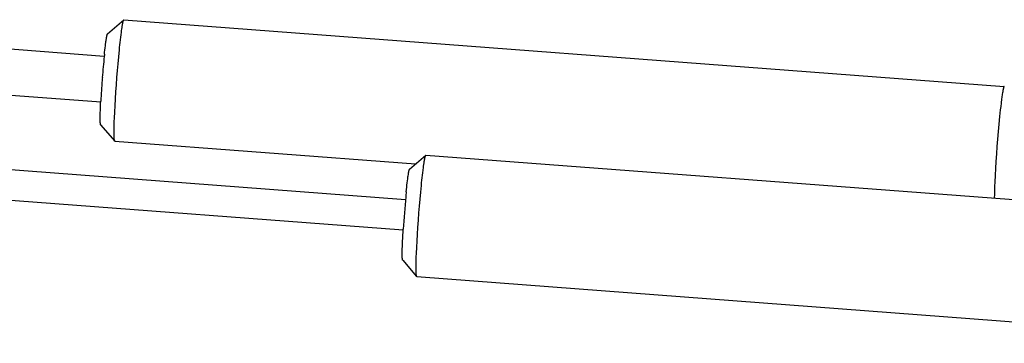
# Model space of a CAD drawing. Extents: x 0 to 1189, y 0 to 841.
# Tile 49 of 76: x 383 to 405, y 121 to 128. Entities that reach past the tile are written whole.
import ezdxf

# ---------------------------------------------------------------- set-up
doc = ezdxf.new("R2010")
doc.units = 0
doc.header["$LTSCALE"] = 65.395
doc.layers.add('mg_3_BL8', color=7, linetype='CONTINUOUS')

# ---------------------------------------------------------------- blocks, each defined once
blk = doc.blocks.new('MG_3_BL8', base_point=(356.453, 141.465))
at = {"layer": 'mg_3_BL8', "color": 2, "linetype": 'CONTINUOUS'}
for p, q in [((384.758, 127.786), (385.132, 128.109)), ((385.132, 128.109), (385.135, 128.11)), ((385.135, 128.11), (405.358, 126.578)), ((384.68, 127.267), (382.139, 127.459)), ((372.302, 127.152), (384.601, 126.22)), ((360.871, 126.309), (391.602, 123.981)), ((384.599, 125.694), (384.921, 125.319)), ((366.407, 125.187), (391.549, 123.283)), ((384.923, 125.318), (391.835, 124.794)), ((391.696, 124.674), (392.071, 124.997)), ((392.071, 124.997), (392.073, 124.998)), ((392.073, 124.998), (412.296, 123.466)), ((391.538, 122.582), (391.859, 122.207)), ((391.862, 122.206), (412.085, 120.674))]:
    blk.add_line(p, q, dxfattribs=at)
for points in [[(385.029, 127.414), (385.035, 127.472), (385.041, 127.531), (385.047, 127.589), (385.054, 127.648), (385.061, 127.706), (385.068, 127.764), (385.076, 127.823), (385.081, 127.859), (385.086, 127.895), (385.091, 127.931), (385.097, 127.967), (385.1, 127.986), (385.103, 128.005), (385.107, 128.025), (385.111, 128.044), (385.115, 128.063)], [(385.115, 128.063), (385.116, 128.066), (385.117, 128.069), (385.117, 128.071), (385.118, 128.074), (385.119, 128.077), (385.12, 128.08), (385.121, 128.083), (385.122, 128.085), (385.122, 128.088), (385.123, 128.091)], [(385.123, 128.091), (385.124, 128.095), (385.125, 128.096), (385.125, 128.096), (385.125, 128.097), (385.125, 128.098), (385.126, 128.099), (385.126, 128.099), (385.126, 128.1), (385.127, 128.101), (385.127, 128.101), (385.127, 128.102), (385.128, 128.103), (385.128, 128.103), (385.128, 128.104), (385.129, 128.105), (385.129, 128.105), (385.129, 128.106), (385.13, 128.107), (385.13, 128.107), (385.131, 128.108), (385.131, 128.108), (385.132, 128.109)], [(384.686, 127.319), (384.691, 127.366), (384.696, 127.413), (384.701, 127.46), (384.707, 127.507), (384.712, 127.546), (384.717, 127.586), (384.72, 127.608), (384.723, 127.63), (384.727, 127.653), (384.73, 127.671), (384.733, 127.689), (384.736, 127.707), (384.738, 127.717), (384.74, 127.727), (384.742, 127.737), (384.744, 127.747), (384.746, 127.754), (384.747, 127.761), (384.749, 127.767), (384.751, 127.774), (384.752, 127.776), (384.753, 127.778), (384.753, 127.78), (384.754, 127.782), (384.755, 127.783), (384.756, 127.785), (384.758, 127.786)], [(384.914, 125.343), (384.911, 125.368), (384.909, 125.393), (384.908, 125.418), (384.908, 125.443), (384.907, 125.53), (384.908, 125.616), (384.91, 125.694), (384.913, 125.772), (384.916, 125.85), (384.922, 125.992), (384.929, 126.134), (384.939, 126.292), (384.949, 126.45), (384.961, 126.616), (384.973, 126.781), (384.986, 126.94), (384.999, 127.098), (385.014, 127.256), (385.029, 127.414)], [(405.333, 126.508), (405.328, 126.482), (405.323, 126.455), (405.318, 126.428), (405.314, 126.401), (405.31, 126.374), (405.306, 126.347), (405.302, 126.32), (405.299, 126.293), (405.286, 126.189)], [(405.358, 126.578), (405.357, 126.578), (405.357, 126.578), (405.356, 126.577), (405.356, 126.577), (405.356, 126.577), (405.355, 126.577), (405.355, 126.577), (405.355, 126.576), (405.354, 126.576), (405.354, 126.576), (405.354, 126.575), (405.353, 126.575), (405.353, 126.575), (405.353, 126.574), (405.353, 126.574), (405.352, 126.573), (405.352, 126.572), (405.351, 126.571), (405.351, 126.57), (405.35, 126.569), (405.35, 126.568), (405.349, 126.567), (405.349, 126.566), (405.348, 126.565), (405.348, 126.564), (405.348, 126.564), (405.347, 126.563), (405.347, 126.562), (405.346, 126.561), (405.346, 126.558), (405.345, 126.555), (405.344, 126.553), (405.343, 126.55), (405.342, 126.547), (405.342, 126.544), (405.341, 126.542), (405.34, 126.539), (405.339, 126.535), (405.338, 126.531), (405.337, 126.527), (405.336, 126.524), (405.336, 126.52), (405.335, 126.516), (405.333, 126.508)], [(405.36, 126.576), (405.36, 126.576), (405.36, 126.576), (405.36, 126.576), (405.36, 126.576), (405.36, 126.576), (405.36, 126.576), (405.36, 126.577), (405.36, 126.577), (405.36, 126.577), (405.359, 126.577), (405.359, 126.577), (405.359, 126.577), (405.359, 126.577), (405.359, 126.577), (405.359, 126.577), (405.359, 126.577), (405.359, 126.577), (405.359, 126.577), (405.359, 126.577), (405.359, 126.577), (405.359, 126.577), (405.359, 126.577), (405.359, 126.577), (405.358, 126.577), (405.358, 126.577), (405.358, 126.577), (405.358, 126.577), (405.358, 126.577), (405.358, 126.577), (405.358, 126.577), (405.358, 126.577), (405.358, 126.578), (405.358, 126.578), (405.358, 126.578), (405.358, 126.578), (405.358, 126.578), (405.358, 126.578), (405.358, 126.578)], [(384.599, 125.694), (384.598, 125.696), (384.597, 125.698), (384.596, 125.7), (384.595, 125.702), (384.595, 125.705), (384.595, 125.707), (384.594, 125.709), (384.593, 125.717), (384.593, 125.725), (384.592, 125.733), (384.591, 125.741), (384.59, 125.753), (384.59, 125.765), (384.589, 125.777), (384.589, 125.789), (384.589, 125.82), (384.589, 125.852), (384.589, 125.878), (384.589, 125.904), (384.59, 125.93), (384.591, 125.975), (384.593, 126.021), (384.595, 126.075), (384.597, 126.129), (384.599, 126.183), (384.602, 126.237)], [(405.286, 126.189), (405.277, 126.113), (405.268, 126.036), (405.26, 125.959), (405.252, 125.882)], [(405.252, 125.882), (405.235, 125.711), (405.219, 125.54), (405.205, 125.368), (405.192, 125.197), (405.179, 125.026), (405.168, 124.855), (405.158, 124.694), (405.149, 124.534), (405.141, 124.374), (405.137, 124.282), (405.134, 124.191), (405.131, 124.1), (405.13, 124.008)], [(384.921, 125.319), (384.92, 125.32), (384.92, 125.32), (384.92, 125.32), (384.92, 125.321), (384.919, 125.321), (384.919, 125.322), (384.919, 125.322), (384.919, 125.322), (384.919, 125.323), (384.918, 125.323), (384.918, 125.324), (384.918, 125.324), (384.918, 125.324), (384.918, 125.325), (384.918, 125.325), (384.917, 125.326), (384.917, 125.326), (384.917, 125.327), (384.917, 125.327), (384.917, 125.327), (384.917, 125.329), (384.916, 125.33), (384.916, 125.331), (384.916, 125.333), (384.915, 125.334), (384.915, 125.335), (384.915, 125.336), (384.915, 125.338), (384.914, 125.339), (384.914, 125.34), (384.914, 125.341), (384.914, 125.343)], [(384.923, 125.318), (384.923, 125.318), (384.923, 125.318), (384.923, 125.318), (384.923, 125.318), (384.923, 125.318), (384.923, 125.318), (384.923, 125.318), (384.923, 125.318), (384.923, 125.318), (384.923, 125.318), (384.922, 125.318), (384.922, 125.318), (384.922, 125.318), (384.922, 125.318), (384.922, 125.318), (384.922, 125.318), (384.922, 125.318), (384.922, 125.318), (384.922, 125.318), (384.922, 125.318), (384.922, 125.318), (384.922, 125.318), (384.922, 125.318), (384.922, 125.318), (384.921, 125.319), (384.921, 125.319), (384.921, 125.319), (384.921, 125.319), (384.921, 125.319), (384.921, 125.319), (384.921, 125.319), (384.921, 125.319), (384.921, 125.319), (384.921, 125.319), (384.921, 125.319), (384.921, 125.319), (384.921, 125.319), (384.921, 125.319)], [(391.968, 124.302), (391.974, 124.36), (391.98, 124.419), (391.986, 124.477), (391.993, 124.536), (391.999, 124.594), (392.007, 124.652), (392.014, 124.711), (392.019, 124.747), (392.024, 124.783), (392.03, 124.819), (392.035, 124.855), (392.039, 124.874), (392.042, 124.893), (392.046, 124.913), (392.049, 124.932), (392.054, 124.951)], [(392.054, 124.951), (392.055, 124.954), (392.055, 124.957), (392.056, 124.959), (392.057, 124.962), (392.058, 124.965), (392.058, 124.968), (392.059, 124.971), (392.06, 124.974), (392.061, 124.976), (392.062, 124.979)], [(392.062, 124.979), (392.063, 124.983), (392.063, 124.984), (392.063, 124.984), (392.064, 124.985), (392.064, 124.986), (392.064, 124.987), (392.065, 124.987), (392.065, 124.988), (392.065, 124.989), (392.065, 124.989), (392.066, 124.99), (392.066, 124.991), (392.066, 124.991), (392.067, 124.992), (392.067, 124.993), (392.068, 124.993), (392.068, 124.994), (392.068, 124.995), (392.069, 124.995), (392.069, 124.996), (392.07, 124.996), (392.071, 124.997)], [(391.619, 124.153), (391.624, 124.205), (391.63, 124.258), (391.636, 124.31), (391.642, 124.362), (391.647, 124.406), (391.653, 124.45), (391.656, 124.475), (391.659, 124.5), (391.663, 124.525), (391.668, 124.555), (391.673, 124.585), (391.675, 124.597), (391.677, 124.608), (391.679, 124.62), (391.682, 124.631), (391.683, 124.638), (391.685, 124.646), (391.687, 124.653), (391.689, 124.661), (391.69, 124.663), (391.691, 124.665), (391.691, 124.667), (391.692, 124.669), (391.693, 124.671), (391.695, 124.673), (391.696, 124.674)], [(391.852, 122.231), (391.849, 122.256), (391.847, 122.281), (391.847, 122.306), (391.846, 122.331), (391.846, 122.418), (391.847, 122.504), (391.849, 122.582), (391.851, 122.66), (391.854, 122.738), (391.861, 122.88), (391.868, 123.022), (391.877, 123.18), (391.888, 123.338), (391.899, 123.504), (391.912, 123.669), (391.924, 123.828), (391.938, 123.986), (391.952, 124.144), (391.968, 124.302)], [(391.538, 122.582), (391.537, 122.584), (391.536, 122.586), (391.535, 122.587), (391.535, 122.589), (391.533, 122.595), (391.532, 122.602), (391.531, 122.612), (391.53, 122.623), (391.529, 122.633), (391.529, 122.644), (391.528, 122.665), (391.528, 122.687), (391.527, 122.708), (391.527, 122.737), (391.528, 122.765), (391.528, 122.794), (391.529, 122.846), (391.531, 122.898), (391.533, 122.958), (391.535, 123.019), (391.539, 123.089), (391.542, 123.159), (391.546, 123.228), (391.55, 123.298)], [(391.859, 122.207), (391.859, 122.208), (391.859, 122.208), (391.858, 122.208), (391.858, 122.209), (391.858, 122.209), (391.858, 122.21), (391.857, 122.21), (391.857, 122.21), (391.857, 122.211), (391.857, 122.211), (391.857, 122.212), (391.857, 122.212), (391.856, 122.212), (391.856, 122.213), (391.856, 122.213), (391.856, 122.214), (391.856, 122.214), (391.856, 122.215), (391.856, 122.215), (391.856, 122.215), (391.855, 122.217), (391.855, 122.218), (391.855, 122.219), (391.854, 122.221), (391.854, 122.222), (391.854, 122.223), (391.853, 122.224), (391.853, 122.226), (391.853, 122.227), (391.853, 122.228), (391.853, 122.229), (391.852, 122.231)], [(391.862, 122.206), (391.862, 122.206), (391.862, 122.206), (391.862, 122.206), (391.861, 122.206), (391.861, 122.206), (391.861, 122.206), (391.861, 122.206), (391.861, 122.206), (391.861, 122.206), (391.861, 122.206), (391.861, 122.206), (391.861, 122.206), (391.861, 122.206), (391.861, 122.206), (391.861, 122.206), (391.861, 122.206), (391.861, 122.206), (391.861, 122.206), (391.86, 122.206), (391.86, 122.206), (391.86, 122.206), (391.86, 122.206), (391.86, 122.206), (391.86, 122.207), (391.86, 122.207), (391.86, 122.207), (391.86, 122.207), (391.86, 122.207), (391.86, 122.207), (391.86, 122.207), (391.86, 122.207), (391.86, 122.207), (391.86, 122.207), (391.859, 122.207), (391.859, 122.207), (391.859, 122.207), (391.859, 122.207), (391.859, 122.207)]]:
    blk.add_lwpolyline(points, dxfattribs=at)
for centre, radius, start, end in [((406.294, 125.112), 21.721, 174.3114, 175.5854), ((399.477, 125.771), 14.871, 174.0248, 174.2332), ((405.15, 125.166), 20.576, 175.6649, 177.0162), ((408.648, 124.924), 24.082, 175.5707, 175.7216), ((414.738, 121.875), 23.231, 174.653, 176.4883), ((409.086, 122.391), 17.555, 174.2402, 174.6108)]:
    blk.add_arc(centre, radius, start, end, dxfattribs=at)

msp = doc.modelspace()

# ---------------------------------------------------------------- block references
at = {"layer": 'mg_3_BL8'}
msp.add_blockref('MG_3_BL8', (356.453, 141.465), dxfattribs=at)

doc.saveas('drawing.dxf')
